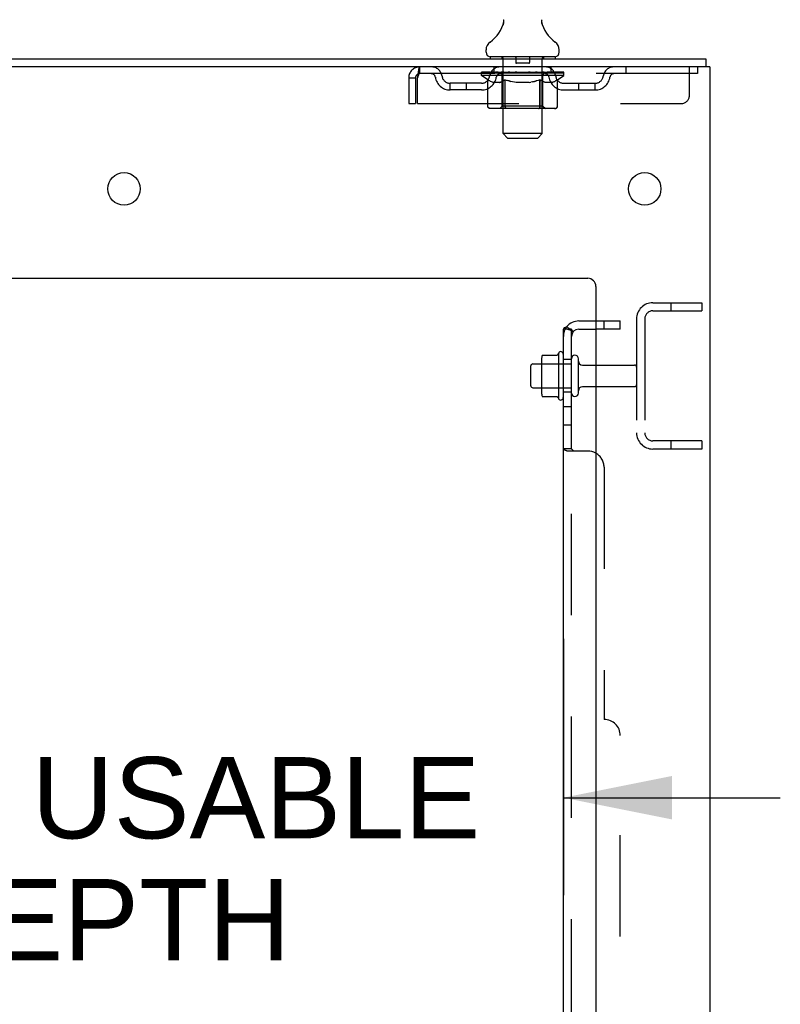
# Model space of a CAD drawing. Header units: inches. Extents: x 0 to 283, y 0 to 183.
# Tile 111 of 116: x 166 to 178, y 119 to 135. Entities that reach past the tile are written whole.
import ezdxf

# ---------------------------------------------------------------- set-up
doc = ezdxf.new("R2010")
doc.units = ezdxf.units.IN
doc.header["$LTSCALE"] = 15.583333
doc.header["$MEASUREMENT"] = 0
doc.linetypes.add('HIDDEN', pattern=[0.2, 0.1, -0.1])
doc.layers.get('0').update_dxf_attribs({"linetype": 'CONTINUOUS'})
for name, color, linetype in [('DEFAULT_2', 8, 'HIDDEN'), ('DIMENSIONS', 7, 'CONTINUOUS'), ('SUBPANEL', 7, 'CONTINUOUS')]:
    doc.layers.add(name, color=color, linetype=linetype)
doc.styles.get("Standard").update_dxf_attribs({"font": 'arial.ttf'})
doc.dimstyles.new('DIMSTYLE_1', dxfattribs={"dimtxt": 1.25, "dimasz": 1.666667, "dimexe": 0.09, "dimexo": 0.07, "dimgap": 0.0375, "dimtad": 0, "dimtih": 1, "dimtoh": 1, "dimzin": 4, "dimdsep": 46, "dimtxsty": 'Standard', "dimblk": '_FILLED', "dimblk1": '_FILLED', "dimblk2": '_FILLED', "dimcen": 0.09, "dimadec": 3, "dimazin": 1, "dimtfac": 1, "dimtdec": 3, "dimtofl": 0, "dimtmove": 0, "dimatfit": 3, "dimldrblk": '_FILLED', "dimfxl": 0, "dimtolj": 1, "dimtzin": 4, "dimarcsym": 0})

# ---------------------------------------------------------------- blocks, each defined once
blk = doc.blocks.new('_FILLED')
at = {"color": 0, "linetype": 'ByBlock'}
blk.add_solid([(0, 0), (-1, 0.2), (-1, -0.2)], dxfattribs=at)
blk = doc.blocks.new('*D7')
at = {"layer": 'DIMENSIONS', "color": 2, "linetype": 'Continuous'}
for p, q in [((157.582, 124.995), (157.582, 121.052)), ((174.286, 124.995), (174.286, 121.052)), ((157.582, 122.552), (154.248, 122.552)), ((174.286, 122.552), (177.619, 122.552))]:
    blk.add_line(p, q, dxfattribs=at)
at = {"layer": 'DIMENSIONS', "color": 2, "linetype": 'Continuous', "xscale": 1.6666666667, "yscale": 1.6666666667, "zscale": 1.6666666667}
blk.add_blockref('_FILLED', (157.582, 122.552), dxfattribs=at)
at = {"layer": 'DIMENSIONS', "color": 2, "linetype": 'Continuous', "xscale": 1.6666666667, "yscale": 1.6666666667, "zscale": 1.6666666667, "rotation": 180}
blk.add_blockref('_FILLED', (174.286, 122.552), dxfattribs=at)
at = {"layer": 'DIMENSIONS', "color": 2, "linetype": 'Continuous', "insert": (167.135, 123.177), "char_height": 1.25, "width": 11.72862, "attachment_point": 2, "line_spacing_factor": 0.9}
blk.add_mtext('16.70 USABLE\\PDEPTH', dxfattribs=at)

msp = doc.modelspace()

# ---------------------------------------------------------------- linework, layer by layer
at = {"color": 7, "linetype": 'Continuous'}
for p, q in [((173.361, 134.439), (173.359, 134.434)), ((173.363, 134.512), (173.364, 134.508)), ((173.955, 134.493), (173.956, 134.498)), ((173.955, 134.488), (173.955, 134.493)), ((173.955, 134.483), (173.955, 134.488)), ((173.955, 134.478), (173.955, 134.483)), ((173.955, 134.473), (173.955, 134.478)), ((173.955, 134.468), (173.955, 134.473)), ((173.956, 134.463), (173.955, 134.468)), ((173.956, 134.498), (173.957, 134.503)), ((173.956, 134.458), (173.956, 134.464)), ((173.957, 134.454), (173.956, 134.459)), ((173.957, 134.503), (173.958, 134.508)), ((173.958, 134.449), (173.957, 134.454)), ((173.958, 134.508), (173.959, 134.512)), ((173.958, 134.508), (173.959, 134.512)), ((173.958, 134.508), (173.959, 134.512)), ((173.959, 134.445), (173.958, 134.449)), ((173.958, 134.448), (173.958, 134.449)), ((173.098, 134.011), (173.098, 134.05)), ((174.223, 134.011), (174.223, 134.05)), ((158.786, 133.912), (176.473, 133.912)), ((173.161, 133.942), (173.161, 133.912)), ((174.161, 133.942), (173.161, 133.942)), ((174.161, 133.942), (174.161, 133.912)), ((176.473, 133.912), (176.473, 133.787)), ((176.536, 133.787), (158.786, 133.787)), ((176.536, 133.787), (176.536, 50.037)), ((160.411, 130.537), (174.661, 130.537)), ((174.786, 130.412), (174.786, 52.037)), ((173.95, 129.292), (173.95, 128.781)), ((173.971, 129.356), (174.189, 129.356)), ((174.216, 128.681), (174.216, 129.393)), ((174.517, 128.772), (174.517, 129.301)), ((173.786, 128.884), (173.786, 129.19)), ((173.816, 129.22), (173.95, 129.22)), ((174.579, 129.203), (174.786, 129.203)), ((173.816, 128.854), (173.95, 128.854)), ((174.579, 128.871), (174.786, 128.871)), ((173.97, 128.718), (173.971, 128.718)), ((173.971, 128.718), (174.189, 128.718)), ((174.198, 128.713), (174.198, 128.713))]:
    msp.add_line(p, q, dxfattribs=at)
for points in [[(173.366, 134.483), (173.366, 134.479), (173.366, 134.474), (173.366, 134.469), (173.366, 134.464), (173.365, 134.459), (173.364, 134.454), (173.363, 134.449), (173.362, 134.444), (173.361, 134.439)], [(173.364, 134.508), (173.365, 134.503), (173.365, 134.498), (173.366, 134.493), (173.366, 134.488), (173.366, 134.483)], [(173.957, 134.503), (173.958, 134.508), (173.959, 134.512)], [(173.962, 129.35), (173.963, 129.351), (173.964, 129.353), (173.965, 129.354), (173.966, 129.355), (173.968, 129.355), (173.97, 129.356), (173.971, 129.356)], [(174.198, 129.361), (174.198, 129.361), (174.198, 129.36), (174.197, 129.36), (174.197, 129.36), (174.197, 129.36), (174.197, 129.359), (174.197, 129.359), (174.196, 129.359), (174.196, 129.358), (174.196, 129.358), (174.195, 129.358), (174.195, 129.357), (174.194, 129.357), (174.193, 129.357), (174.193, 129.356), (174.192, 129.356), (174.19, 129.356), (174.189, 129.356)], [(173.962, 128.724), (173.963, 128.722), (173.964, 128.721), (173.965, 128.72), (173.966, 128.719), (173.968, 128.718), (173.97, 128.718)], [(174.189, 128.718), (174.19, 128.718), (174.192, 128.718), (174.193, 128.717), (174.193, 128.717), (174.194, 128.717), (174.195, 128.716), (174.195, 128.716), (174.196, 128.716), (174.196, 128.715), (174.196, 128.715), (174.197, 128.715), (174.197, 128.714), (174.197, 128.714), (174.197, 128.714), (174.197, 128.713), (174.198, 128.713), (174.198, 128.713)]]:
    msp.add_lwpolyline(points, dxfattribs=at)
for centre in [(167.536, 131.912), (175.536, 131.912)]:
    msp.add_circle(centre, 0.25, dxfattribs=at)
for centre, radius, start, end in [((172.863, 134.599), 0.523, 304.6624, 347.2389), ((174.459, 134.599), 0.523, 192.7611, 235.3376), ((173.242, 134.05), 0.144, 124.6624, 180), ((174.079, 134.05), 0.144, 360, 55.3376), ((173.167, 134.011), 0.069, 180, 265), ((174.154, 134.011), 0.069, 275, 360), ((174.661, 130.412), 0.125, 0, 90), ((174.091, 129.292), 0.141, 156.05, 180), ((174.816, 129.037), 0.698, 149.3369, 152.3186), ((174.247, 129.371), 0.0384, 0, 145.5503), ((174.464, 129.301), 0.053, 0, 180), ((174.579, 129.265), 0.0625, 180, 270), ((173.816, 129.19), 0.03, 90, 180), ((173.816, 128.884), 0.03, 180, 270), ((174.579, 128.808), 0.0625, 90, 180), ((174.091, 128.781), 0.141, 180, 203.95), ((174.816, 129.037), 0.698, 207.6814, 210.6631), ((174.247, 128.703), 0.0384, 214.4497, 360), ((174.464, 128.772), 0.053, 180, 360)]:
    msp.add_arc(centre, radius, start, end, dxfattribs=at)
at = {"layer": 'DEFAULT_2', "color": 8, "linetype": 'HIDDEN'}
for p, q in [((173.341, 133.942), (173.341, 133.912)), ((173.361, 132.761), (173.361, 133.912)), ((173.556, 133.932), (173.556, 133.852)), ((173.756, 133.842), (173.566, 133.842)), ((173.766, 133.932), (173.766, 133.852)), ((173.961, 132.761), (173.961, 133.912)), ((173.981, 133.942), (173.981, 133.912)), ((172.078, 133.787), (172.078, 133.683)), ((176.348, 133.683), (172.078, 133.683)), ((173.027, 133.657), (173.027, 133.704)), ((173.027, 133.697), (173.334, 133.697)), ((173.127, 133.588), (173.027, 133.657)), ((174.294, 133.657), (173.027, 133.657)), ((173.028, 133.697), (173.028, 133.702)), ((173.149, 133.7), (173.028, 133.702)), ((173.037, 133.697), (173.037, 133.704)), ((173.046, 133.694), (173.046, 133.697)), ((173.046, 133.694), (174.276, 133.694)), ((173.054, 133.694), (173.054, 133.697)), ((173.055, 133.694), (173.055, 133.697)), ((173.066, 133.697), (173.066, 133.704)), ((173.082, 133.694), (173.082, 133.697)), ((173.084, 133.694), (173.084, 133.697)), ((173.112, 133.697), (173.112, 133.704)), ((173.127, 133.694), (173.127, 133.697)), ((173.129, 133.694), (173.129, 133.697)), ((173.149, 133.697), (173.149, 133.7)), ((173.176, 133.697), (173.176, 133.704)), ((173.177, 133.694), (173.177, 133.697)), ((173.178, 133.694), (173.178, 133.697)), ((173.181, 133.694), (173.181, 133.697)), ((173.188, 133.694), (173.188, 133.697)), ((173.188, 133.694), (173.188, 133.697)), ((173.191, 133.694), (173.191, 133.697)), ((173.195, 133.694), (173.195, 133.698)), ((173.199, 133.694), (173.199, 133.697)), ((173.213, 133.694), (173.213, 133.697)), ((173.223, 133.683), (173.223, 133.787)), ((173.231, 133.694), (173.231, 133.697)), ((173.232, 133.694), (173.232, 133.7)), ((173.252, 133.694), (173.252, 133.697)), ((173.254, 133.697), (173.254, 133.704)), ((173.263, 133.694), (173.263, 133.697)), ((173.267, 133.694), (173.267, 133.697)), ((173.277, 133.694), (173.277, 133.697)), ((173.288, 133.694), (173.288, 133.701)), ((173.303, 133.694), (173.303, 133.697)), ((173.306, 133.694), (173.306, 133.697)), ((173.334, 133.694), (173.334, 133.697)), ((173.401, 133.697), (173.339, 133.697)), ((173.344, 133.697), (173.344, 133.704)), ((173.351, 133.694), (173.351, 133.697)), ((173.355, 133.694), (173.355, 133.697)), ((173.361, 133.694), (173.361, 133.702)), ((173.366, 133.694), (173.366, 133.697)), ((173.377, 133.694), (173.377, 133.697)), ((173.401, 133.694), (173.401, 133.697)), ((173.476, 133.697), (173.416, 133.697)), ((173.437, 133.694), (173.437, 133.697)), ((173.444, 133.697), (173.444, 133.704)), ((173.448, 133.694), (173.448, 133.697)), ((173.45, 133.694), (173.45, 133.703)), ((173.453, 133.694), (173.453, 133.697)), ((173.46, 133.694), (173.46, 133.697)), ((173.476, 133.694), (173.476, 133.697)), ((173.556, 133.697), (173.502, 133.697)), ((173.515, 133.694), (173.515, 133.697)), ((173.546, 133.697), (173.661, 133.704)), ((173.551, 133.697), (173.551, 133.704)), ((173.551, 133.697), (173.551, 133.704)), ((173.551, 133.704), (173.551, 133.704)), ((173.551, 133.694), (173.551, 133.697)), ((173.555, 133.694), (173.555, 133.697)), ((173.556, 133.694), (173.556, 133.697)), ((173.556, 133.694), (173.556, 133.697)), ((173.64, 133.697), (173.592, 133.697)), ((173.597, 133.694), (173.597, 133.697)), ((173.64, 133.694), (173.64, 133.697)), ((173.658, 133.697), (173.658, 133.697)), ((173.658, 133.694), (173.658, 133.697)), ((173.658, 133.694), (173.658, 133.697)), ((173.661, 133.697), (173.661, 133.704)), ((173.661, 133.704), (173.775, 133.697)), ((173.663, 133.694), (173.663, 133.697)), ((173.663, 133.694), (173.663, 133.697)), ((173.663, 133.697), (173.663, 133.697)), ((173.681, 133.694), (173.681, 133.697)), ((173.681, 133.697), (173.73, 133.697)), ((173.724, 133.694), (173.724, 133.697)), ((173.765, 133.694), (173.765, 133.697)), ((173.765, 133.694), (173.765, 133.697)), ((173.765, 133.697), (173.82, 133.697)), ((173.766, 133.694), (173.766, 133.697)), ((173.77, 133.697), (173.77, 133.704)), ((173.77, 133.704), (173.771, 133.704)), ((173.77, 133.694), (173.77, 133.697)), ((173.771, 133.697), (173.771, 133.704)), ((173.806, 133.694), (173.806, 133.697)), ((173.846, 133.694), (173.846, 133.697)), ((173.846, 133.697), (173.905, 133.697)), ((173.861, 133.694), (173.861, 133.697)), ((173.868, 133.694), (173.868, 133.697)), ((173.871, 133.694), (173.871, 133.703)), ((173.873, 133.694), (173.873, 133.697)), ((173.877, 133.697), (173.877, 133.704)), ((173.884, 133.694), (173.884, 133.697)), ((173.921, 133.694), (173.921, 133.697)), ((173.921, 133.697), (173.983, 133.697)), ((173.945, 133.694), (173.945, 133.697)), ((173.956, 133.694), (173.956, 133.697)), ((173.96, 133.694), (173.96, 133.702)), ((173.966, 133.694), (173.966, 133.697)), ((173.97, 133.694), (173.97, 133.697)), ((173.977, 133.697), (173.977, 133.704)), ((173.988, 133.694), (173.988, 133.697)), ((173.988, 133.697), (174.294, 133.697)), ((174.015, 133.694), (174.015, 133.697)), ((174.018, 133.694), (174.018, 133.697)), ((174.033, 133.694), (174.033, 133.701)), ((174.045, 133.694), (174.045, 133.697)), ((174.054, 133.694), (174.054, 133.697)), ((174.058, 133.694), (174.058, 133.697)), ((174.068, 133.697), (174.068, 133.704)), ((174.069, 133.694), (174.069, 133.697)), ((174.089, 133.694), (174.089, 133.7)), ((174.09, 133.694), (174.09, 133.697)), ((174.098, 133.683), (174.098, 133.787)), ((174.108, 133.694), (174.108, 133.697)), ((174.122, 133.694), (174.122, 133.697)), ((174.127, 133.694), (174.127, 133.698)), ((174.13, 133.694), (174.13, 133.697)), ((174.133, 133.694), (174.133, 133.697)), ((174.133, 133.694), (174.133, 133.697)), ((174.141, 133.694), (174.141, 133.697)), ((174.144, 133.694), (174.144, 133.697)), ((174.144, 133.694), (174.144, 133.697)), ((174.146, 133.697), (174.146, 133.704)), ((174.173, 133.7), (174.293, 133.702)), ((174.173, 133.697), (174.173, 133.7)), ((174.192, 133.694), (174.192, 133.697)), ((174.195, 133.694), (174.195, 133.697)), ((174.195, 133.588), (174.294, 133.657)), ((174.209, 133.697), (174.209, 133.704)), ((174.238, 133.694), (174.238, 133.697)), ((174.239, 133.694), (174.239, 133.697)), ((174.256, 133.697), (174.256, 133.704)), ((174.266, 133.694), (174.266, 133.697)), ((174.267, 133.694), (174.267, 133.697)), ((174.276, 133.694), (174.276, 133.697)), ((174.284, 133.697), (174.284, 133.704)), ((174.293, 133.697), (174.293, 133.702)), ((174.294, 133.657), (174.294, 133.704)), ((175.248, 133.787), (175.248, 133.683)), ((176.223, 133.349), (176.223, 133.787)), ((176.348, 133.787), (176.348, 133.683)), ((171.911, 133.62), (171.911, 133.224)), ((171.911, 133.62), (172.015, 133.62)), ((172.015, 133.62), (172.015, 133.224)), ((172.045, 133.224), (172.045, 133.62)), ((172.546, 133.432), (172.546, 133.536)), ((173.029, 133.536), (172.546, 133.536)), ((172.796, 133.432), (172.796, 133.536)), ((173.124, 133.183), (173.124, 133.589)), ((173.124, 133.589), (173.139, 133.579)), ((173.127, 133.183), (173.127, 133.588)), ((173.127, 133.588), (173.141, 133.578)), ((173.154, 133.57), (173.139, 133.579)), ((173.154, 133.57), (173.141, 133.578)), ((173.168, 133.562), (173.154, 133.57)), ((173.168, 133.562), (173.154, 133.57)), ((173.183, 133.556), (173.168, 133.563)), ((173.182, 133.556), (173.168, 133.562)), ((173.195, 133.55), (173.181, 133.556)), ((173.197, 133.55), (173.183, 133.556)), ((173.208, 133.546), (173.195, 133.55)), ((173.211, 133.546), (173.197, 133.55)), ((173.312, 133.546), (173.208, 133.546)), ((173.305, 133.546), (173.319, 133.55)), ((173.312, 133.546), (173.326, 133.55)), ((173.334, 133.556), (173.319, 133.55)), ((173.339, 133.556), (173.325, 133.55)), ((173.348, 133.562), (173.334, 133.556)), ((173.339, 133.556), (173.353, 133.562)), ((173.348, 133.185), (173.348, 133.654)), ((173.362, 133.57), (173.348, 133.562)), ((173.377, 133.579), (173.362, 133.57)), ((173.38, 133.579), (173.366, 133.57)), ((173.392, 133.589), (173.377, 133.579)), ((173.394, 133.588), (173.38, 133.578)), ((173.392, 133.183), (173.392, 133.589)), ((173.392, 133.589), (173.421, 133.579)), ((173.394, 133.183), (173.394, 133.588)), ((173.394, 133.588), (173.423, 133.578)), ((173.45, 133.57), (173.421, 133.579)), ((173.451, 133.57), (173.423, 133.578)), ((173.45, 133.57), (173.479, 133.562)), ((173.534, 133.55), (173.506, 133.556)), ((173.562, 133.546), (173.534, 133.55)), ((173.76, 133.546), (173.562, 133.546)), ((173.76, 133.546), (173.788, 133.55)), ((173.816, 133.556), (173.787, 133.55)), ((173.815, 133.556), (173.844, 133.563)), ((173.842, 133.562), (173.872, 133.57)), ((173.9, 133.579), (173.871, 133.57)), ((173.927, 133.588), (173.898, 133.578)), ((173.929, 133.589), (173.9, 133.579)), ((173.927, 133.183), (173.927, 133.588)), ((173.927, 133.588), (173.941, 133.578)), ((173.929, 133.183), (173.929, 133.589)), ((173.929, 133.589), (173.944, 133.579)), ((173.955, 133.57), (173.941, 133.579)), ((173.959, 133.57), (173.944, 133.579)), ((173.969, 133.562), (173.955, 133.57)), ((173.973, 133.562), (173.959, 133.57)), ((173.982, 133.556), (173.969, 133.562)), ((173.973, 133.185), (173.973, 133.654)), ((173.988, 133.556), (173.973, 133.562)), ((173.996, 133.55), (173.982, 133.556)), ((174.002, 133.55), (173.987, 133.556)), ((174.009, 133.546), (173.996, 133.55)), ((174.016, 133.546), (174.002, 133.55)), ((174.113, 133.546), (174.009, 133.546)), ((174.11, 133.546), (174.124, 133.55)), ((174.113, 133.546), (174.126, 133.55)), ((174.14, 133.556), (174.126, 133.55)), ((174.139, 133.556), (174.153, 133.563)), ((174.153, 133.562), (174.14, 133.556)), ((174.167, 133.57), (174.153, 133.562)), ((174.182, 133.579), (174.167, 133.57)), ((174.181, 133.578), (174.167, 133.57)), ((174.195, 133.588), (174.181, 133.578)), ((174.197, 133.589), (174.182, 133.579)), ((174.195, 133.183), (174.195, 133.588)), ((174.197, 133.183), (174.197, 133.589)), ((174.292, 133.536), (174.775, 133.536)), ((174.525, 133.432), (174.525, 133.536)), ((174.775, 133.432), (174.775, 133.536)), ((173.029, 133.432), (172.546, 133.432)), ((174.292, 133.432), (174.775, 133.432)), ((171.911, 133.224), (172.015, 133.224)), ((172.045, 133.224), (176.098, 133.224)), ((174.154, 133.146), (173.167, 133.146)), ((173.348, 133.185), (173.308, 133.146)), ((173.973, 133.185), (173.348, 133.185)), ((173.399, 133.159), (173.398, 133.163)), ((173.406, 133.15), (173.403, 133.152)), ((173.411, 133.147), (173.408, 133.148)), ((173.413, 133.146), (173.411, 133.147)), ((173.416, 133.146), (173.413, 133.146)), ((173.906, 133.146), (173.908, 133.146)), ((173.913, 133.148), (173.916, 133.15)), ((173.916, 133.15), (173.918, 133.152)), ((173.973, 133.185), (174.013, 133.146)), ((173.43, 132.692), (173.361, 132.761)), ((173.961, 132.761), (173.361, 132.761)), ((173.892, 132.692), (173.961, 132.761)), ((173.43, 132.692), (173.892, 132.692)), ((175.661, 130.162), (176.411, 130.162)), ((175.661, 130.037), (176.411, 130.037)), ((175.935, 130.162), (175.935, 130.037)), ((176.411, 130.162), (176.411, 130.037)), ((175.411, 129.912), (175.411, 128.162)), ((175.536, 129.912), (175.536, 128.162)), ((174.411, 128.772), (174.411, 129.301)), ((173.95, 129.22), (174.411, 129.22)), ((174.786, 129.203), (175.381, 129.203)), ((173.95, 128.854), (174.411, 128.854)), ((174.786, 128.871), (175.381, 128.871)), ((176.411, 128.037), (175.661, 128.037)), ((176.411, 127.912), (175.661, 127.912)), ((175.935, 128.037), (175.935, 127.912)), ((176.411, 128.037), (176.411, 127.912))]:
    msp.add_line(p, q, dxfattribs=at)
for points in [[(173.955, 134.478), (173.955, 134.483), (173.955, 134.488), (173.955, 134.493), (173.956, 134.498), (173.957, 134.503)], [(173.957, 134.454), (173.956, 134.459), (173.956, 134.464), (173.955, 134.468), (173.955, 134.473)], [(172.078, 133.787), (172.075, 133.786), (172.073, 133.783), (172.071, 133.777), (172.068, 133.77), (172.066, 133.761), (172.063, 133.75), (172.061, 133.738), (172.059, 133.724), (172.056, 133.709), (172.054, 133.692), (172.052, 133.675), (172.049, 133.657), (172.047, 133.639), (172.045, 133.62)], [(172.078, 133.683), (172.075, 133.682), (172.073, 133.681), (172.071, 133.679), (172.068, 133.677), (172.066, 133.673), (172.063, 133.669), (172.061, 133.664), (172.059, 133.659), (172.056, 133.653), (172.054, 133.647), (172.052, 133.641), (172.049, 133.634), (172.045, 133.62)], [(173.366, 133.57), (173.352, 133.562), (173.339, 133.556)], [(173.507, 133.556), (173.478, 133.563), (173.449, 133.57)], [(173.898, 133.578), (173.87, 133.57), (173.842, 133.562), (173.814, 133.556)], [(174.139, 133.556), (174.124, 133.55), (174.11, 133.546)], [(174.167, 133.57), (174.153, 133.562), (174.138, 133.556)], [(173.167, 133.146), (173.162, 133.146), (173.157, 133.147), (173.152, 133.148), (173.147, 133.15), (173.142, 133.152), (173.138, 133.155), (173.134, 133.159), (173.131, 133.163), (173.128, 133.167), (173.126, 133.172), (173.125, 133.177), (173.124, 133.183)], [(173.169, 133.146), (173.164, 133.146), (173.159, 133.147), (173.154, 133.148), (173.149, 133.15), (173.145, 133.152), (173.14, 133.155), (173.137, 133.159), (173.133, 133.163), (173.13, 133.167), (173.128, 133.172), (173.127, 133.177), (173.127, 133.183)], [(173.413, 133.146), (173.411, 133.146), (173.408, 133.147), (173.406, 133.148), (173.403, 133.15), (173.401, 133.152), (173.399, 133.155), (173.397, 133.159), (173.395, 133.163), (173.394, 133.167), (173.393, 133.172), (173.392, 133.177), (173.392, 133.183)], [(173.395, 133.172), (173.394, 133.177), (173.394, 133.183)], [(173.396, 133.167), (173.395, 133.172), (173.394, 133.177), (173.394, 133.183)], [(173.408, 133.148), (173.406, 133.15), (173.403, 133.152), (173.401, 133.155), (173.399, 133.159), (173.398, 133.163), (173.396, 133.167)], [(173.908, 133.146), (173.911, 133.146), (173.913, 133.147), (173.916, 133.148), (173.918, 133.15), (173.92, 133.152), (173.923, 133.155), (173.924, 133.159), (173.926, 133.163), (173.928, 133.167), (173.929, 133.172), (173.929, 133.177), (173.929, 133.183)], [(173.908, 133.146), (173.911, 133.147), (173.913, 133.148)], [(173.918, 133.152), (173.92, 133.155), (173.922, 133.159), (173.924, 133.163), (173.925, 133.167)], [(173.92, 133.155), (173.922, 133.159), (173.924, 133.163)], [(173.925, 133.167), (173.926, 133.172), (173.927, 133.177), (173.927, 133.183)], [(173.926, 133.172), (173.927, 133.177), (173.927, 133.183)], [(174.152, 133.146), (174.157, 133.146), (174.162, 133.147), (174.167, 133.148), (174.172, 133.15), (174.177, 133.152), (174.181, 133.155), (174.185, 133.159), (174.188, 133.163), (174.191, 133.167), (174.193, 133.172), (174.194, 133.177), (174.195, 133.183)], [(174.154, 133.146), (174.159, 133.146), (174.164, 133.147), (174.17, 133.148), (174.174, 133.15), (174.179, 133.152), (174.183, 133.155), (174.187, 133.159), (174.19, 133.163), (174.193, 133.167), (174.195, 133.172), (174.197, 133.177), (174.197, 133.183)]]:
    msp.add_lwpolyline(points, dxfattribs=at)
for centre, radius, start, end in [((173.167, 134.011), 0.069, 265, 270), ((173.331, 133.912), 0.03, 0, 90), ((173.546, 133.932), 0.01, 0, 90), ((173.566, 133.852), 0.01, 180, 270), ((173.756, 133.852), 0.01, 270, 360), ((173.776, 133.932), 0.01, 90, 180), ((173.991, 133.912), 0.03, 90, 180), ((174.154, 134.011), 0.069, 270, 275), ((172.078, 133.62), 0.167, 90, 180), ((172.078, 133.62), 0.063, 90, 180), ((172.257, 133.62), 0.167, 8.0716, 90), ((172.257, 133.62), 0.0625, 7.9863, 90), ((173.318, 133.62), 0.167, 90, 171.9284), ((173.318, 133.62), 0.0625, 90, 172.0137), ((173.308, 133.654), 0.0398, 0, 90), ((174.013, 133.654), 0.0398, 90, 180), ((174.003, 133.62), 0.167, 8.0716, 90), ((174.004, 133.62), 0.0625, 7.9863, 90), ((175.064, 133.62), 0.167, 90, 171.9284), ((175.064, 133.62), 0.0625, 90, 172.0137), ((172.546, 133.661), 0.229, 187.9863, 270), ((172.546, 133.661), 0.125, 188.0716, 270), ((173.029, 133.661), 0.125, 270, 351.9284), ((173.029, 133.661), 0.229, 270, 352.0137), ((174.292, 133.661), 0.229, 187.9863, 270), ((174.292, 133.661), 0.125, 188.0716, 270), ((174.775, 133.661), 0.125, 270, 351.9284), ((174.775, 133.661), 0.229, 270, 352.0137), ((176.098, 133.349), 0.125, 270, 360), ((175.661, 129.912), 0.25, 90, 180), ((175.661, 129.912), 0.125, 90, 180), ((175.381, 129.173), 0.03, 0, 90), ((175.381, 128.901), 0.03, 270, 360), ((175.661, 128.162), 0.25, 180, 270), ((175.661, 128.162), 0.125, 180, 270)]:
    msp.add_arc(centre, radius, start, end, dxfattribs=at)
for centre, major_axis, ratio, start_param, end_param in [((173.661, 133.704), (0.633, 0.007), 0.05963, 2.96643, 3.148128), ((173.008, 133.692), (0.198, 0), 0.060556, 0.430652, 1.470503), ((173.661, 133.704), (0.633, 0), 0.060556, -3.141593, -2.96706), ((173.008, 133.685), (0.198, 0.002), 0.05963, 1.170259, 1.469874), ((173.661, 133.704), (0.633, 0.013), 0.05688, 2.791345, 2.965878), ((172.983, 133.692), (0.198, 0.002), 0.05963, 0.25549, 1.295341), ((173.052, 133.692), (0.198, -0.002), 0.05963, 0.605815, 1.645666), ((173.661, 133.704), (0.633, -0.007), 0.05963, -2.96643, -2.791898), ((172.983, 133.685), (0.198, 0.004), 0.05688, 1.20151, 1.294789), ((173.052, 133.685), (0.198, 0), 0.060556, 1.551758, 1.645036), ((173.053, 133.687), (0.164, 0.002), 0.05963, 1.065228, 1.614276), ((173.033, 133.687), (0.164, 0.003), 0.05688, 0.890143, 1.43919), ((173.091, 133.687), (0.164, 0), 0.060556, 1.240391, 1.789438), ((173.661, 133.704), (0.633, 0.019), 0.052395, 2.616403, 2.790936), ((172.979, 133.692), (0.198, 0.004), 0.05688, 0.080405, 1.120256), ((173.114, 133.692), (0.198, -0.004), 0.05688, 0.7809, 1.820751), ((173.661, 133.704), (0.633, -0.013), 0.05688, -2.791345, -2.616812), ((172.979, 133.685), (0.198, 0.006), 0.052395, 1.026568, 1.119847), ((173.114, 133.685), (0.198, -0.002), 0.05963, 1.72692, 1.820198), ((173.032, 133.687), (0.164, 0.005), 0.052395, 0.715201, 1.264248), ((173.147, 133.687), (0.164, -0.002), 0.05963, 1.415553, 1.9646), ((173.661, 133.704), (0.633, 0.025), 0.046319, 2.441654, 2.616187), ((173.194, 133.692), (0.198, -0.006), 0.052395, 0.955842, 1.995693), ((172.996, 133.692), (0.198, 0.006), 0.052395, -0.094537, 0.945314), ((173.661, 133.704), (0.633, -0.019), 0.052395, -2.616403, -2.44187), ((172.996, 133.685), (0.198, 0.008), 0.046319, 0.851819, 0.945098), ((173.194, 133.685), (0.198, -0.004), 0.05688, 1.902006, 1.995284), ((173.051, 133.687), (0.164, 0.006), 0.046319, 0.540452, 1.089499), ((173.218, 133.687), (0.164, -0.003), 0.05688, 1.590638, 2.139686), ((173.661, 133.704), (0.633, 0.029), 0.038841, 2.267123, 2.441656), ((173.287, 133.692), (0.198, -0.008), 0.046319, 1.130591, 2.170442), ((173.034, 133.692), (0.198, 0.008), 0.046319, -0.269286, 0.770565), ((173.661, 133.704), (0.633, -0.025), 0.046319, -2.441654, -2.267121), ((173.034, 133.685), (0.198, 0.009), 0.038841, 0.677289, 0.770567), ((173.287, 133.685), (0.198, -0.006), 0.052395, 2.076947, 2.170226), ((173.088, 133.687), (0.164, 0.008), 0.038841, 0.365921, 0.914969), ((173.302, 133.687), (0.164, -0.005), 0.052395, 1.76558, 2.314627), ((173.661, 133.704), (0.633, 0.033), 0.030195, 2.09281, 2.267343), ((173.392, 133.692), (0.198, -0.009), 0.038841, 1.305122, 2.344973), ((173.09, 133.692), (0.198, 0.009), 0.038841, -0.443817, 0.596034), ((173.661, 133.704), (0.633, -0.029), 0.038841, -2.267123, -2.092591), ((173.09, 133.685), (0.198, 0.01), 0.030195, 0.502975, 0.596254), ((173.392, 133.685), (0.198, -0.008), 0.046319, 2.251696, 2.344975), ((173.142, 133.687), (0.164, 0.009), 0.030195, 0.191608, 0.740655), ((173.398, 133.687), (0.164, -0.006), 0.046319, 1.940329, 2.489376), ((173.163, 133.692), (0.198, 0.01), 0.030195, -0.61813, 0.421721), ((173.661, 133.704), (0.633, 0.036), 0.020645, 1.918687, 2.09322), ((173.505, 133.692), (0.198, -0.01), 0.030195, 1.479435, 2.519286), ((173.661, 133.704), (0.633, -0.033), 0.030195, -2.09281, -1.918277), ((173.163, 133.685), (0.198, 0.011), 0.020645, 0.328852, 0.422131), ((173.505, 133.685), (0.198, -0.009), 0.038841, 2.426227, 2.519505), ((173.212, 133.687), (0.164, 0.009), 0.020645, 0.017485, 0.566532), ((173.501, 133.687), (0.164, -0.008), 0.038841, 2.11486, 2.663907), ((173.252, 133.692), (0.198, 0.011), 0.020645, -0.792253, 0.247598), ((173.661, 133.704), (0.633, 0.038), 0.010478, 1.744704, 1.919237), ((173.622, 133.692), (0.198, -0.011), 0.020645, 1.653558, 2.693409), ((173.661, 133.704), (0.633, -0.036), 0.020645, -1.918687, -1.744154), ((173.252, 133.685), (0.198, 0.012), 0.010478, 0.154869, 0.248148), ((173.622, 133.685), (0.198, -0.01), 0.030195, 2.60054, 2.693819), ((173.296, 133.687), (0.164, 0.01), 0.010478, 6.126688, 6.675735), ((173.61, 133.687), (0.164, -0.009), 0.030195, 2.289173, 2.83822), ((173.353, 133.692), (0.198, 0.012), 0.010478, -0.966236, -0.000846), ((173.741, 133.692), (0.198, -0.012), 0.010478, 1.827541, 2.867392), ((173.661, 133.704), (0.633, -0.038), 0.010478, -1.744704, -1.570171), ((173.741, 133.685), (0.198, -0.011), 0.020645, 2.774664, 2.867942), ((173.719, 133.687), (0.164, -0.009), 0.020645, 2.463296, 3.012344), ((173.58, 133.692), (0.198, 0.012), 0.010478, 0.274201, 1.314052), ((173.494, 133.687), (0.164, 0.01), 0.010478, -0.000483, 0.504314), ((173.463, 133.685), (0.198, 0.012), 0.010478, 0.099668, 0.192946), ((173.661, 133.704), (0.633, 0.038), 0.010478, -1.571421, -1.396888), ((173.858, 133.685), (0.198, -0.012), 0.010478, 2.948646, 3.041925), ((173.827, 133.687), (0.164, -0.01), 0.010478, 2.637279, 3.142076), ((173.699, 133.692), (0.198, 0.011), 0.020645, 0.448184, 1.488034), ((173.602, 133.687), (0.164, 0.009), 0.020645, 0.129249, 0.678296), ((173.58, 133.685), (0.198, 0.011), 0.020645, 0.273651, 0.366929), ((173.968, 133.692), (0.198, -0.012), 0.010478, -3.140747, -2.175357), ((173.661, 133.704), (0.633, 0.036), 0.020645, -1.397439, -1.222906), ((173.661, 133.704), (0.633, -0.038), 0.010478, 1.222355, 1.396888), ((173.816, 133.692), (0.198, 0.01), 0.030195, 0.622307, 1.662158), ((173.712, 133.687), (0.164, 0.009), 0.030195, 0.303372, 0.852419), ((174.025, 133.687), (0.164, -0.01), 0.010478, 2.749043, 3.29809), ((174.069, 133.692), (0.198, -0.011), 0.020645, 2.893995, 3.933846), ((173.699, 133.685), (0.198, 0.01), 0.030195, 0.447774, 0.541052), ((174.069, 133.685), (0.198, -0.012), 0.010478, 2.893445, 2.986723), ((173.661, 133.704), (0.633, 0.033), 0.030195, -1.223315, -1.048783), ((173.661, 133.704), (0.633, -0.036), 0.020645, 1.048373, 1.222906), ((173.929, 133.692), (0.198, 0.009), 0.038841, 0.79662, 1.836471), ((173.82, 133.687), (0.164, 0.008), 0.038841, 0.477686, 1.026733), ((174.109, 133.687), (0.164, -0.009), 0.020645, 2.57506, 3.124108), ((174.158, 133.692), (0.198, -0.01), 0.030195, 2.719872, 3.759723), ((174.034, 133.692), (0.198, 0.008), 0.046319, 0.971151, 2.011002), ((173.816, 133.685), (0.198, 0.009), 0.038841, 0.622087, 0.715366), ((174.158, 133.685), (0.198, -0.011), 0.020645, 2.719462, 2.812741), ((173.661, 133.704), (0.633, 0.029), 0.038841, -1.049002, -0.874469), ((173.661, 133.704), (0.633, -0.033), 0.030195, 0.87425, 1.048783), ((173.923, 133.687), (0.164, 0.006), 0.046319, 0.652216, 1.201263), ((174.128, 133.692), (0.198, 0.006), 0.052395, 1.1459, 2.185751), ((174.179, 133.687), (0.164, -0.009), 0.030195, 2.400937, 2.949985), ((174.231, 133.692), (0.198, -0.009), 0.038841, 2.545558, 3.585409), ((174.019, 133.687), (0.164, 0.005), 0.052395, 0.826965, 1.376012), ((173.929, 133.685), (0.198, 0.008), 0.046319, 0.796618, 0.889896), ((174.231, 133.685), (0.198, -0.01), 0.030195, 2.545339, 2.638617), ((174.207, 133.692), (0.198, 0.004), 0.05688, 1.320842, 2.360692), ((173.661, 133.704), (0.633, 0.025), 0.046319, -0.874471, -0.699939), ((173.661, 133.704), (0.633, -0.029), 0.038841, 0.699936, 0.874469), ((174.288, 133.692), (0.198, -0.008), 0.046319, 2.371028, 3.410879), ((174.233, 133.687), (0.164, -0.008), 0.038841, 2.226624, 2.775671), ((174.27, 133.692), (0.198, 0.002), 0.05963, 1.495927, 2.535778), ((174.104, 133.687), (0.164, 0.003), 0.05688, 1.001907, 1.550954), ((174.325, 133.692), (0.198, -0.006), 0.052395, 2.196279, 3.23613), ((174.27, 133.687), (0.164, -0.006), 0.046319, 2.052093, 2.601141), ((174.034, 133.685), (0.198, 0.006), 0.052395, 0.971367, 1.064645), ((174.288, 133.685), (0.198, -0.009), 0.038841, 2.371026, 2.464304), ((174.314, 133.692), (0.198, 0), 0.060556, 7.954275, 8.994126), ((174.342, 133.692), (0.198, -0.004), 0.05688, 2.021337, 3.061188), ((173.661, 133.704), (0.633, 0.019), 0.052395, -0.699723, -0.52519), ((173.661, 133.704), (0.633, -0.025), 0.046319, 0.525406, 0.699939), ((174.338, 133.692), (0.198, -0.002), 0.05963, 1.846251, 2.886102), ((174.175, 133.687), (0.164, 0.002), 0.05963, 1.176993, 1.72604), ((174.289, 133.687), (0.164, -0.005), 0.052395, 1.877344, 2.426392), ((174.23, 133.687), (0.164, 0), 0.060556, 1.352155, 1.901202), ((174.288, 133.687), (0.164, -0.003), 0.05688, 1.702402, 2.25145), ((174.268, 133.687), (0.164, -0.002), 0.05963, 1.527317, 2.076364), ((174.128, 133.685), (0.198, 0.004), 0.05688, 1.146309, 1.239587), ((174.325, 133.685), (0.198, -0.008), 0.046319, 2.196495, 2.289773), ((173.661, 133.704), (0.633, 0.013), 0.05688, -0.524781, -0.350248), ((173.661, 133.704), (0.633, -0.019), 0.052395, 0.350657, 0.52519), ((174.314, 133.685), (0.198, -0.002), 0.05963, 7.954904, 8.254519), ((174.207, 133.685), (0.198, 0.002), 0.05963, 1.321394, 1.414673), ((174.342, 133.685), (0.198, -0.006), 0.052395, 2.021746, 2.115024), ((173.661, 133.704), (0.633, 0.007), 0.05963, -0.349695, -0.175162), ((173.661, 133.704), (0.633, -0.013), 0.05688, 0.175715, 0.350248), ((174.27, 133.685), (0.198, 0), 0.060556, 1.496556, 1.589835), ((174.338, 133.685), (0.198, -0.004), 0.05688, 1.846804, 1.940083), ((173.661, 133.704), (0.633, 0), 0.060556, -0.174533, 0), ((173.661, 133.704), (0.633, -0.007), 0.05963, 6.27665, 6.458348)]:
    msp.add_ellipse(centre, major_axis=major_axis, ratio=ratio, start_param=start_param, end_param=end_param, dxfattribs=at)
at = {"layer": 'SUBPANEL', "color": 3, "linetype": 'Continuous'}
for p, q in [((174.523, 129.881), (174.786, 129.881)), ((174.286, 58.068), (174.286, 129.756)), ((174.661, 127.881), (174.34, 127.881))]:
    msp.add_line(p, q, dxfattribs=at)
at = {"layer": 'SUBPANEL', "color": 8, "linetype": 'HIDDEN'}
for p, q in [((174.786, 129.881), (175.161, 129.881)), ((174.911, 129.756), (174.911, 129.881)), ((175.161, 129.756), (175.161, 129.881)), ((174.386, 129.756), (174.436, 129.715)), ((174.411, 129.735), (174.41, 129.736)), ((174.411, 129.754), (174.411, 129.756)), ((175.161, 129.756), (174.786, 129.756)), ((174.411, 129.287), (174.286, 129.287)), ((174.411, 128.787), (174.286, 128.787)), ((174.411, 128.559), (174.286, 128.559)), ((174.411, 128.278), (174.286, 128.278)), ((174.411, 59.908), (174.411, 127.916)), ((174.411, 127.914), (174.411, 127.916)), ((174.411, 127.913), (174.411, 127.914)), ((174.911, 127.631), (174.911, 123.756)), ((175.161, 64.318), (175.161, 123.506))]:
    msp.add_line(p, q, dxfattribs=at)
at = {"layer": 'SUBPANEL', "color": 7, "linetype": 'Continuous'}
for p, q in [((174.411, 129.756), (174.286, 129.756)), ((174.34, 129.794), (174.386, 129.756)), ((174.411, 127.916), (174.411, 129.756)), ((174.523, 129.756), (174.786, 129.756)), ((174.411, 127.916), (174.286, 127.916))]:
    msp.add_line(p, q, dxfattribs=at)
at = {"layer": 'SUBPANEL', "color": 3, "linetype": 'Continuous'}
for points in [[(174.316, 129.779), (174.309, 129.776), (174.305, 129.774), (174.301, 129.773), (174.298, 129.771), (174.295, 129.769), (174.292, 129.767), (174.29, 129.765), (174.288, 129.763), (174.287, 129.761), (174.286, 129.759), (174.286, 129.757), (174.286, 129.756)], [(174.34, 129.794), (174.337, 129.792), (174.335, 129.789), (174.331, 129.787), (174.328, 129.785), (174.324, 129.783), (174.32, 129.781), (174.316, 129.779)], [(174.312, 127.894), (174.309, 127.896), (174.305, 127.898), (174.301, 127.899), (174.298, 127.901), (174.295, 127.903), (174.292, 127.905), (174.29, 127.907), (174.288, 127.909), (174.287, 127.911), (174.286, 127.913), (174.286, 127.914), (174.286, 127.916)], [(174.34, 127.881), (174.337, 127.882), (174.335, 127.884), (174.331, 127.886), (174.328, 127.888), (174.324, 127.889), (174.32, 127.891), (174.312, 127.894)]]:
    msp.add_lwpolyline(points, dxfattribs=at)
at = {"layer": 'SUBPANEL', "color": 8, "linetype": 'HIDDEN'}
for points in [[(174.354, 129.756), (174.354, 129.756), (174.353, 129.756), (174.352, 129.756), (174.352, 129.756), (174.352, 129.756), (174.351, 129.756), (174.351, 129.756), (174.351, 129.756)], [(174.351, 129.756), (174.351, 129.756), (174.351, 129.756), (174.351, 129.756), (174.351, 129.756), (174.352, 129.756), (174.352, 129.756), (174.353, 129.755), (174.354, 129.755), (174.354, 129.755), (174.355, 129.755), (174.356, 129.755), (174.356, 129.755), (174.357, 129.755), (174.358, 129.755), (174.359, 129.754), (174.359, 129.754), (174.36, 129.754), (174.361, 129.754), (174.362, 129.754), (174.362, 129.754), (174.363, 129.753), (174.364, 129.753), (174.365, 129.753), (174.366, 129.753), (174.366, 129.753), (174.367, 129.752), (174.368, 129.752), (174.369, 129.752), (174.37, 129.752), (174.37, 129.751), (174.371, 129.751), (174.372, 129.751), (174.373, 129.751), (174.374, 129.75), (174.375, 129.75), (174.376, 129.75), (174.376, 129.75), (174.377, 129.749), (174.378, 129.749), (174.379, 129.749), (174.38, 129.748), (174.381, 129.748), (174.382, 129.748), (174.383, 129.747), (174.384, 129.747), (174.385, 129.747), (174.386, 129.746), (174.387, 129.746), (174.388, 129.746), (174.389, 129.745), (174.39, 129.745), (174.391, 129.744), (174.392, 129.744), (174.393, 129.744), (174.394, 129.743), (174.395, 129.743), (174.396, 129.742), (174.397, 129.742), (174.398, 129.742), (174.399, 129.741), (174.4, 129.741), (174.4, 129.74), (174.401, 129.74), (174.402, 129.739), (174.403, 129.739), (174.404, 129.739), (174.405, 129.738), (174.405, 129.738), (174.406, 129.737), (174.407, 129.737), (174.408, 129.737), (174.409, 129.736), (174.409, 129.736), (174.41, 129.735), (174.411, 129.735), (174.411, 129.735), (174.412, 129.734), (174.413, 129.734), (174.413, 129.734), (174.414, 129.733), (174.414, 129.733), (174.414, 129.733), (174.415, 129.733), (174.415, 129.733)], [(174.415, 129.733), (174.415, 129.733), (174.414, 129.733), (174.414, 129.733), (174.414, 129.733), (174.414, 129.733), (174.413, 129.734), (174.413, 129.734), (174.412, 129.734), (174.412, 129.735), (174.411, 129.735)], [(174.292, 127.905), (174.29, 127.907), (174.288, 127.909), (174.287, 127.911), (174.286, 127.913), (174.286, 127.914), (174.286, 127.916)], [(174.417, 127.906), (174.415, 127.908), (174.413, 127.91), (174.412, 127.911)], [(174.337, 127.882), (174.335, 127.884), (174.331, 127.886)], [(174.436, 127.881), (174.437, 127.883), (174.437, 127.884), (174.437, 127.886), (174.436, 127.888), (174.436, 127.89), (174.435, 127.891), (174.433, 127.893), (174.432, 127.895), (174.43, 127.896), (174.429, 127.898), (174.427, 127.899)]]:
    msp.add_lwpolyline(points, dxfattribs=at)
at = {"layer": 'SUBPANEL', "color": 7, "linetype": 'Continuous'}
for points in [[(174.415, 129.744), (174.413, 129.747), (174.412, 129.749), (174.411, 129.752), (174.411, 129.754)], [(174.425, 129.732), (174.423, 129.734), (174.421, 129.737), (174.419, 129.739), (174.417, 129.742), (174.415, 129.744)], [(174.436, 129.715), (174.437, 129.715), (174.437, 129.716), (174.437, 129.717), (174.436, 129.718), (174.436, 129.72), (174.435, 129.721), (174.433, 129.723), (174.432, 129.724), (174.43, 129.726), (174.429, 129.728), (174.425, 129.732)], [(174.421, 127.903), (174.419, 127.905), (174.417, 127.906), (174.415, 127.908), (174.413, 127.91), (174.412, 127.911), (174.411, 127.913), (174.411, 127.914), (174.411, 127.916)], [(174.436, 127.881), (174.437, 127.883), (174.437, 127.884), (174.437, 127.886), (174.436, 127.888), (174.436, 127.89), (174.435, 127.891), (174.433, 127.893), (174.432, 127.895), (174.43, 127.896), (174.429, 127.898), (174.427, 127.899), (174.425, 127.9), (174.421, 127.903)]]:
    msp.add_lwpolyline(points, dxfattribs=at)
at = {"layer": 'SUBPANEL', "color": 3, "linetype": 'Continuous'}
for centre, radius, start, end in [((174.523, 129.644), 0.237, 90, 140.5658), ((174.661, 127.631), 0.25, 60, 90)]:
    msp.add_arc(centre, radius, start, end, dxfattribs=at)
at = {"layer": 'SUBPANEL', "color": 8, "linetype": 'HIDDEN'}
for centre, radius, start, end in [((174.523, 129.644), 0.237, 140.5658, 180), ((174.661, 127.631), 0.25, 0, 60), ((174.911, 123.506), 0.25, 0, 90)]:
    msp.add_arc(centre, radius, start, end, dxfattribs=at)
at = {"layer": 'SUBPANEL', "color": 7, "linetype": 'Continuous'}
msp.add_arc((174.523, 129.644), 0.112, 90, 180, dxfattribs=at)

# ---------------------------------------------------------------- dimensions: what is measured, and where the dimension line sits
at = {"layer": 'DIMENSIONS', "color": 2, "linetype": 'Continuous'}
dim = msp.add_linear_dim(base=(174.286, 122.552), p1=(157.582, 125.065), p2=(174.286, 125.065), text='<> USABLE\\PDEPTH', dimstyle='DIMSTYLE_1', dxfattribs=at)
dim.commit()
dim.dimension.update_dxf_attribs({"geometry": '*D7', "text_midpoint": (167.135, 121.615), "dimtype": 160})

doc.saveas('drawing.dxf')
